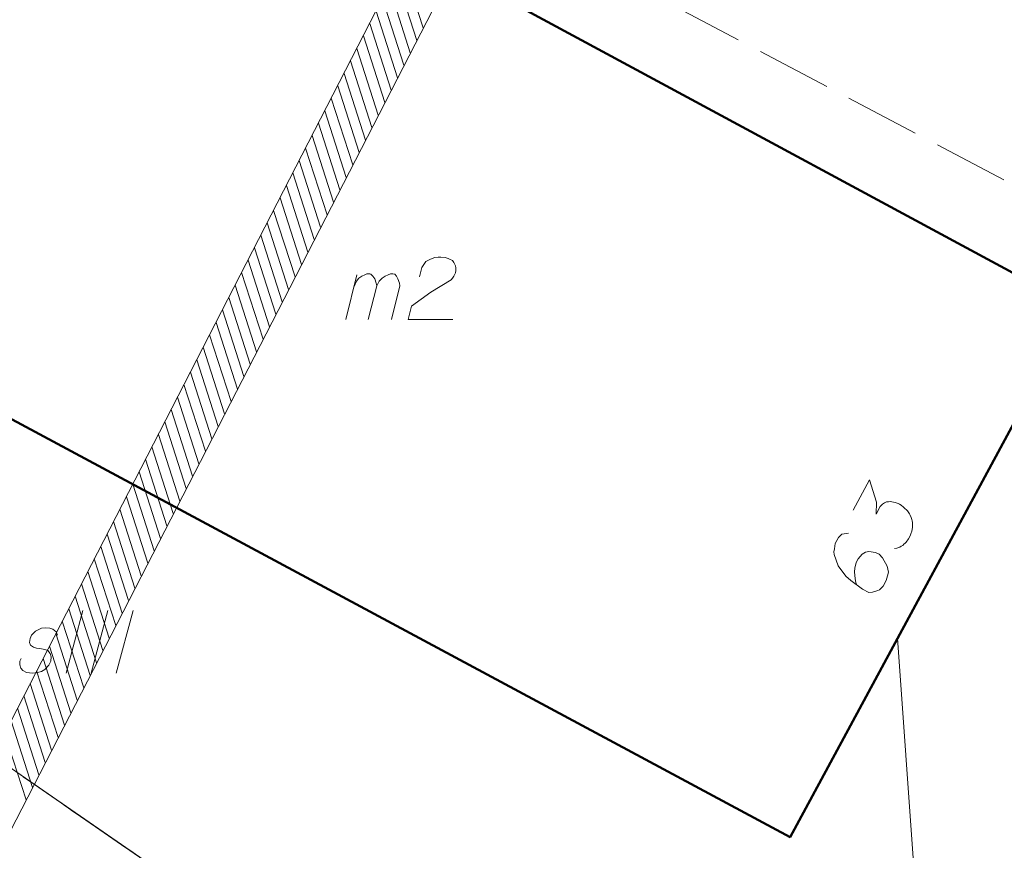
# Model space of a CAD drawing. Header units: metres. Extents: x 5555129 to 5555568, y 5636170 to 5636517.
# Tile 73 of 162: x 5555304 to 5555324, y 5636337 to 5636354. Entities that reach past the tile are written whole.
import ezdxf

# ---------------------------------------------------------------- set-up
doc = ezdxf.new("R2010")
doc.units = ezdxf.units.M
doc.header["$MEASUREMENT"] = 0
doc.linetypes.add('PRZER1-1', pattern=[2, 1, -1])
doc.linetypes.add('PRZER3-1', pattern=[4, 3, -1])
doc.layers.add('#digitalizacja', color=7, linetype='Continuous', lineweight=18)
doc.layers.add('#zakres', color=7, linetype='Continuous', lineweight=18)
for name, color, linetype, lineweight, true_color in [('GEPADR', 7, 'Continuous', 18, 0x0a0909), ('GEPADR_O', 7, 'Continuous', 18, 0x0a0909), ('GESBZO', 7, 'Continuous', 50, 0x0a0909), ('GESBZO_O', 7, 'Continuous', 50, 0x0a0909), ('GESDZI', 7, 'Continuous', 18, 0x0a0909), ('GESKKL', 7, 'PRZER3-1', 18, 0x008000), ('GESKKL_O', 7, 'PRZER3-1', 18, 0x008000), ('GESUZY', 7, 'PRZER1-1', 18, 0x008000)]:
    doc.layers.add(name, color=color, linetype=linetype, lineweight=lineweight, true_color=true_color)

# ---------------------------------------------------------------- blocks, each defined once
blk = doc.blocks.new('POINT_1')
blk.add_hatch(color=0).paths.add_polyline_path([(-0.000884, -0.0025), (-0.0025, -0.000884), (-0.0025, 0.000884), (0.000884, 0.0025), (0.0025, 0.000884), (0.0025, -0.000884), (0.000884, -0.0025)])
blk = doc.blocks.new('*U128')
at = {"layer": 'GESBZO_O', "color": 7, "linetype": 'ByBlock', "lineweight": 18}
for p, q in [((5555310.491, 5636347.96), (5555310.717, 5636348.856)), ((5555310.943, 5636347.96), (5555311.111, 5636348.639))]:
    blk.add_line(p, q, dxfattribs=at)
at = {"layer": 'GESBZO_O', "color": 7, "linetype": 'ByBlock', "lineweight": 18, "flags": 128}
blk.add_lwpolyline([(5555310.658, 5636348.62), (5555310.707, 5636348.728), (5555310.757, 5636348.787), (5555310.816, 5636348.826), (5555310.875, 5636348.856), (5555310.914, 5636348.876), (5555310.973, 5636348.876), (5555310.993, 5636348.866), (5555311.032, 5636348.826), (5555311.071, 5636348.777), (5555311.101, 5636348.689), (5555311.111, 5636348.639), (5555311.16, 5636348.728), (5555311.219, 5636348.787), (5555311.278, 5636348.826), (5555311.337, 5636348.856), (5555311.386, 5636348.876), (5555311.436, 5636348.876), (5555311.475, 5636348.866), (5555311.505, 5636348.826), (5555311.534, 5636348.777), (5555311.564, 5636348.689), (5555311.573, 5636348.639), (5555311.406, 5636347.96)], dxfattribs=at)

msp = doc.modelspace()

# ---------------------------------------------------------------- linework, layer by layer
at = {"layer": '#digitalizacja', "color": 5, "linetype": 'Continuous', "lineweight": 18}
msp.add_line((5555321.524, 5636341.591), (5555323.62, 5636311.81), dxfattribs=at)
at = {"layer": '#zakres', "color": 134, "linetype": 'Continuous', "lineweight": 18}
for p, q in [((5555322.455, 5636376.229), (5555293.355, 5636319.629)), ((5555323.345, 5636375.771), (5555294.245, 5636319.171)), ((5555312.039, 5636353.794), (5555311.612, 5636355.127)), ((5555311.911, 5636353.545), (5555311.484, 5636354.878)), ((5555311.783, 5636353.296), (5555311.356, 5636354.629)), ((5555311.655, 5636353.047), (5555311.228, 5636354.38)), ((5555311.527, 5636352.798), (5555311.1, 5636354.131)), ((5555311.399, 5636352.549), (5555310.972, 5636353.882)), ((5555311.271, 5636352.3), (5555310.844, 5636353.633)), ((5555311.143, 5636352.05), (5555310.716, 5636353.384)), ((5555311.015, 5636351.801), (5555310.588, 5636353.135)), ((5555310.887, 5636351.552), (5555310.459, 5636352.886)), ((5555310.759, 5636351.303), (5555310.331, 5636352.636)), ((5555310.631, 5636351.054), (5555310.203, 5636352.387)), ((5555310.503, 5636350.805), (5555310.075, 5636352.138)), ((5555310.375, 5636350.556), (5555309.947, 5636351.889)), ((5555310.247, 5636350.307), (5555309.819, 5636351.64)), ((5555310.119, 5636350.058), (5555309.691, 5636351.391)), ((5555309.991, 5636349.809), (5555309.563, 5636351.142)), ((5555309.863, 5636349.56), (5555309.435, 5636350.893)), ((5555309.735, 5636349.311), (5555309.307, 5636350.644)), ((5555309.607, 5636349.062), (5555309.179, 5636350.395)), ((5555309.479, 5636348.813), (5555309.051, 5636350.146)), ((5555309.351, 5636348.564), (5555308.923, 5636349.897)), ((5555309.223, 5636348.315), (5555308.795, 5636349.648)), ((5555309.095, 5636348.066), (5555308.667, 5636349.399)), ((5555308.967, 5636347.817), (5555308.539, 5636349.15)), ((5555308.839, 5636347.568), (5555308.411, 5636348.901)), ((5555308.711, 5636347.319), (5555308.283, 5636348.652)), ((5555308.583, 5636347.07), (5555308.155, 5636348.403)), ((5555308.455, 5636346.821), (5555308.027, 5636348.154)), ((5555308.327, 5636346.572), (5555307.899, 5636347.905)), ((5555308.199, 5636346.323), (5555307.771, 5636347.656)), ((5555308.071, 5636346.074), (5555307.643, 5636347.407)), ((5555307.943, 5636345.825), (5555307.515, 5636347.158)), ((5555307.815, 5636345.576), (5555307.387, 5636346.909)), ((5555307.687, 5636345.327), (5555307.259, 5636346.66)), ((5555307.559, 5636345.078), (5555307.131, 5636346.411)), ((5555307.43, 5636344.829), (5555307.003, 5636346.162)), ((5555307.302, 5636344.58), (5555306.875, 5636345.913)), ((5555307.174, 5636344.331), (5555306.747, 5636345.664)), ((5555307.046, 5636344.082), (5555306.619, 5636345.415)), ((5555306.918, 5636343.833), (5555306.491, 5636345.166)), ((5555306.79, 5636343.584), (5555306.363, 5636344.917)), ((5555306.662, 5636343.335), (5555306.235, 5636344.668)), ((5555306.534, 5636343.086), (5555306.107, 5636344.419)), ((5555306.406, 5636342.837), (5555305.979, 5636344.17)), ((5555306.278, 5636342.588), (5555305.85, 5636343.921)), ((5555306.15, 5636342.339), (5555305.722, 5636343.672)), ((5555306.022, 5636342.09), (5555305.594, 5636343.423)), ((5555305.894, 5636341.841), (5555305.466, 5636343.174)), ((5555305.766, 5636341.592), (5555305.338, 5636342.925)), ((5555305.638, 5636341.343), (5555305.21, 5636342.676)), ((5555305.51, 5636341.094), (5555305.082, 5636342.427)), ((5555305.382, 5636340.845), (5555304.954, 5636342.178)), ((5555305.254, 5636340.596), (5555304.826, 5636341.929)), ((5555305.126, 5636340.347), (5555304.698, 5636341.68)), ((5555304.998, 5636340.098), (5555304.57, 5636341.431)), ((5555304.87, 5636339.849), (5555304.442, 5636341.182)), ((5555304.742, 5636339.6), (5555304.314, 5636340.933)), ((5555304.614, 5636339.351), (5555304.186, 5636340.684)), ((5555304.486, 5636339.102), (5555304.058, 5636340.435)), ((5555304.358, 5636338.853), (5555303.93, 5636340.186)), ((5555304.23, 5636338.604), (5555303.802, 5636339.937)), ((5555304.102, 5636338.355), (5555303.674, 5636339.688))]:
    msp.add_line(p, q, dxfattribs=at)
at = {"layer": 'GEPADR_O', "color": 7, "linetype": 'Continuous', "lineweight": 18, "flags": 128}
for points in [[(5555320.634, 5636344.15), (5555320.961, 5636344.756), (5555321.101, 5636344.312), (5555321.094, 5636344.07), (5555321.178, 5636344.225), (5555321.205, 5636344.255), (5555321.223, 5636344.268), (5555321.241, 5636344.281), (5555321.259, 5636344.293), (5555321.304, 5636344.314), (5555321.339, 5636344.317), (5555321.374, 5636344.32), (5555321.405, 5636344.315), (5555321.475, 5636344.3), (5555321.532, 5636344.28), (5555321.558, 5636344.266), (5555321.592, 5636344.247), (5555321.64, 5636344.211), (5555321.67, 5636344.183), (5555321.7, 5636344.156), (5555321.721, 5636344.133), (5555321.733, 5636344.115), (5555321.746, 5636344.097), (5555321.759, 5636344.079), (5555321.775, 5636344.048), (5555321.796, 5636344.003), (5555321.808, 5636343.963), (5555321.816, 5636343.937), (5555321.819, 5636343.901), (5555321.822, 5636343.866), (5555321.821, 5636343.822), (5555321.82, 5636343.8), (5555321.805, 5636343.73), (5555321.785, 5636343.673), (5555321.775, 5636343.634), (5555321.743, 5636343.573), (5555321.697, 5636343.509), (5555321.674, 5636343.487), (5555321.651, 5636343.466), (5555321.628, 5636343.445), (5555321.597, 5636343.428), (5555321.566, 5636343.412), (5555321.508, 5636343.387), (5555321.459, 5636343.38)], [(5555320.54, 5636343.687), (5555320.407, 5636343.669), (5555320.339, 5636343.605), (5555320.273, 5636343.484), (5555320.261, 5636343.378), (5555320.25, 5636343.317), (5555320.253, 5636343.26), (5555320.334, 5636343.037), (5555320.49, 5636342.829), (5555320.589, 5636342.743), (5555320.821, 5636342.572), (5555320.951, 5636342.502), (5555321.022, 5636342.509), (5555321.128, 5636342.54), (5555321.16, 5636342.557), (5555321.233, 5636342.63), (5555321.293, 5636342.742), (5555321.323, 5636342.838), (5555321.338, 5636342.908), (5555321.316, 5636343.032), (5555321.224, 5636343.194), (5555321.152, 5636343.266), (5555321.082, 5636343.304), (5555320.946, 5636343.321), (5555320.884, 5636343.31), (5555320.817, 5636343.268), (5555320.735, 5636343.178), (5555320.693, 5636343.1), (5555320.667, 5636342.991), (5555320.66, 5636342.917), (5555320.674, 5636342.775), (5555320.689, 5636342.7), (5555320.701, 5636342.66)]]:
    msp.add_lwpolyline(points, dxfattribs=at)
at = {"layer": 'GESBZO', "color": 7, "linetype": 'Continuous', "lineweight": 50, "flags": 128}
msp.add_lwpolyline([(5555325.101, 5636348.21), (5555319.373, 5636337.611), (5555298.306, 5636348.92), (5555303.952, 5636359.627), (5555325.101, 5636348.21)], close=True, dxfattribs=at)
at = {"layer": 'GESBZO_O', "color": 7, "linetype": 'Continuous', "lineweight": 18, "flags": 128}
msp.add_lwpolyline([(5555311.967, 5636348.817), (5555312.016, 5636349.004), (5555312.095, 5636349.122), (5555312.184, 5636349.171), (5555312.272, 5636349.2), (5555312.341, 5636349.21), (5555312.39, 5636349.21), (5555312.479, 5636349.2), (5555312.538, 5636349.181), (5555312.567, 5636349.171), (5555312.627, 5636349.141), (5555312.656, 5636349.102), (5555312.676, 5636349.063), (5555312.686, 5636349.033), (5555312.695, 5636348.994), (5555312.695, 5636348.944), (5555312.686, 5636348.895), (5555312.676, 5636348.866), (5555312.656, 5636348.826), (5555312.627, 5636348.787), (5555312.597, 5636348.758), (5555312.193, 5636348.511), (5555311.81, 5636348.226), (5555311.741, 5636347.96), (5555312.636, 5636347.96)], dxfattribs=at)
at = {"layer": 'GESDZI', "color": 96, "linetype": 'Continuous', "lineweight": 18, "flags": 128}
for points in [[(5555311.77, 5636399.097), (5555340.688, 5636381.595), (5555344.55, 5636379.2), (5555338.11, 5636369.71), (5555334.3, 5636361.82), (5555332.15, 5636353.64), (5555329.61, 5636344.98), (5555326.04, 5636333.05), (5555323.59, 5636326.49), (5555316.934, 5636329.907), (5555298.285, 5636342.798), (5555293.96, 5636346.031), (5555287.871, 5636350.143)], [(5555287.871, 5636350.143), (5555293.96, 5636346.031), (5555298.285, 5636342.798), (5555316.934, 5636329.907), (5555323.59, 5636326.49), (5555322.368, 5636323.208), (5555314.939, 5636327.021), (5555300.711, 5636336.861), (5555296.28, 5636339.922), (5555291.996, 5636343.126), (5555286.606, 5636346.771)]]:
    msp.add_lwpolyline(points, dxfattribs=at)
at = {"layer": 'GESKKL', "color": 96, "linetype": 'PRZER3-1', "lineweight": 18, "ltscale": 0.5, "true_color": 0x008000}
for points in [[(5555289.127, 5636353.492), (5555302.858, 5636361.718), (5555325.874, 5636349.58), (5555328.029, 5636339.695), (5555326.04, 5636333.05), (5555323.59, 5636326.49), (5555316.934, 5636329.907), (5555298.285, 5636342.798), (5555293.96, 5636346.031), (5555287.871, 5636350.143)], [(5555287.871, 5636350.143), (5555293.96, 5636346.031), (5555298.285, 5636342.798), (5555316.934, 5636329.907), (5555323.59, 5636326.49), (5555322.368, 5636323.208), (5555314.939, 5636327.021), (5555300.711, 5636336.861), (5555296.28, 5636339.922), (5555291.996, 5636343.126), (5555286.606, 5636346.771)]]:
    msp.add_lwpolyline(points, dxfattribs=at)
at = {"layer": 'GESKKL_O', "color": 96, "linetype": 'Continuous', "lineweight": 18, "true_color": 0x008000}
for p, q in [((5555305.236, 5636342.14), (5555304.901, 5636340.89)), ((5555305.738, 5636342.14), (5555305.403, 5636340.89)), ((5555306.24, 5636342.14), (5555305.905, 5636340.89))]:
    msp.add_line(p, q, dxfattribs=at)
at = {"layer": 'GESKKL_O', "color": 96, "linetype": 'Continuous', "lineweight": 18, "true_color": 0x008000, "flags": 128}
msp.add_lwpolyline([(5555304.734, 5636341.648), (5555304.705, 5636341.717), (5555304.636, 5636341.766), (5555304.577, 5636341.786), (5555304.488, 5636341.796), (5555304.409, 5636341.786), (5555304.291, 5636341.727), (5555304.212, 5636341.648), (5555304.183, 5636341.579), (5555304.173, 5636341.5), (5555304.193, 5636341.451), (5555304.232, 5636341.422), (5555304.252, 5636341.412), (5555304.311, 5636341.392), (5555304.38, 5636341.382), (5555304.478, 5636341.363), (5555304.537, 5636341.343), (5555304.586, 5636341.284), (5555304.606, 5636341.215), (5555304.596, 5636341.126), (5555304.557, 5636341.048), (5555304.478, 5636340.959), (5555304.409, 5636340.92), (5555304.331, 5636340.9), (5555304.232, 5636340.89), (5555304.114, 5636340.9), (5555304.035, 5636340.939), (5555303.996, 5636340.989), (5555303.976, 5636341.057), (5555303.976, 5636341.126), (5555304.006, 5636341.185)], dxfattribs=at)
at = {"layer": 'GESUZY', "color": 96, "linetype": 'PRZER1-1', "lineweight": 18, "ltscale": 0.5, "true_color": 0x008000}
for points in [[(5555287.871, 5636350.143), (5555293.96, 5636346.031), (5555298.285, 5636342.798), (5555316.934, 5636329.907), (5555323.59, 5636326.49), (5555322.368, 5636323.208), (5555314.939, 5636327.021), (5555300.711, 5636336.861), (5555296.28, 5636339.922), (5555291.996, 5636343.126), (5555286.606, 5636346.771)], [(5555328.029, 5636339.695), (5555326.04, 5636333.05), (5555323.59, 5636326.49), (5555316.934, 5636329.907), (5555298.285, 5636342.798), (5555293.96, 5636346.031), (5555287.871, 5636350.143)]]:
    msp.add_lwpolyline(points, dxfattribs=at)

# ---------------------------------------------------------------- block references
at = {"layer": 'GEPADR', "color": 7, "lineweight": 18, "rotation": 90}
msp.add_blockref('POINT_1', (5555321.577, 5636343.267), dxfattribs=at)
at = {"layer": 'GESBZO_O', "color": 7, "linetype": 'Continuous', "lineweight": 18}
msp.add_blockref('*U128', (0, 0), dxfattribs=at)

doc.saveas('drawing.dxf')
